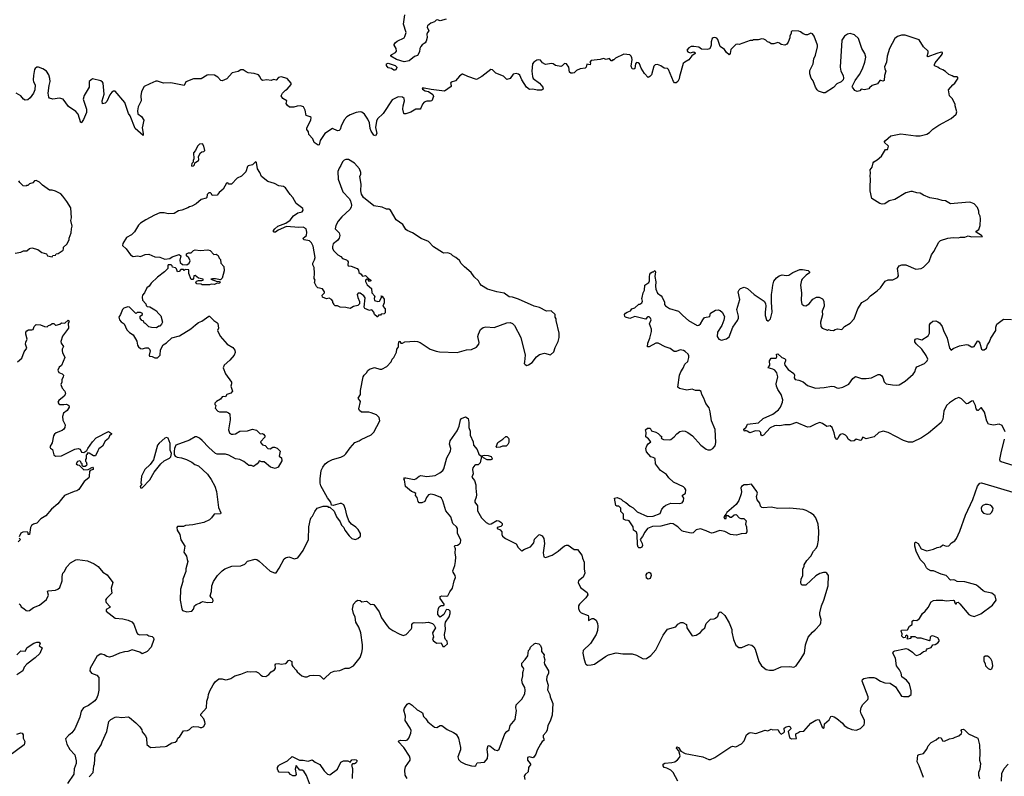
# Model space of a CAD drawing. Extents: x 2239781 to 2394849, y 665654 to 770575.
# Tile 42 of 147: x 2276310 to 2288004, y 724102 to 733088. Entities that reach past the tile are written whole.
import ezdxf

# ---------------------------------------------------------------- set-up
doc = ezdxf.new("R2010")
doc.units = 0

msp = doc.modelspace()

# ---------------------------------------------------------------- linework, layer by layer
at = {"layer": '0CON10XD'}
for points in [[(2281374, 733094), (2281305, 733074), (2281293, 733077), (2281275, 733086), (2281255, 733082), (2281236, 733064), (2281195, 733047), (2281152, 733015), (2281148, 732998), (2281170, 732955), (2281153, 732935), (2281146, 732915), (2281148, 732875), (2281138, 732835), (2281127, 732813), (2281091, 732789), (2281075, 732771), (2281064, 732745), (2281059, 732705), (2281036, 732664), (2281000, 732650), (2280935, 732599), (2280875, 732587), (2280784, 732615), (2280718, 732655), (2280718, 732665), (2280728, 732675), (2280775, 732700), (2280787, 732715), (2280780, 732745), (2280759, 732785), (2280758, 732795), (2280769, 732815), (2280795, 732835), (2280875, 732874), (2280885, 732888), (2280899, 732935), (2280869, 733035), (2280884, 733146)], [(2285799, 732239), (2285781, 732255), (2285762, 732285), (2285733, 732363), (2285711, 732395), (2285696, 732444), (2285696, 732485), (2285734, 732565), (2285741, 732625), (2285762, 732668), (2285785, 732765), (2285784, 732785), (2285744, 732894), (2285725, 732920), (2285705, 732928), (2285665, 732910), (2285645, 732909), (2285615, 732919), (2285585, 732944), (2285565, 732951), (2285485, 732956), (2285473, 732945), (2285472, 732925), (2285458, 732895), (2285456, 732874), (2285438, 732822), (2285423, 732797), (2285396, 732784), (2285355, 732792), (2285335, 732810), (2285315, 732818), (2285265, 732800), (2285235, 732800), (2285217, 732817), (2285190, 732825), (2285170, 732845), (2285147, 732857), (2285125, 732860), (2285082, 732848), (2285025, 732850), (2285015, 732842), (2284985, 732842), (2284855, 732792), (2284835, 732798), (2284815, 732792), (2284758, 732735), (2284749, 732685), (2284735, 732670), (2284705, 732698), (2284680, 732735), (2284630, 732770), (2284603, 732853), (2284589, 732869), (2284565, 732878), (2284546, 732874), (2284536, 732864), (2284524, 732826), (2284522, 732785), (2284505, 732743), (2284475, 732734), (2284407, 732737), (2284375, 732761), (2284315, 732770), (2284285, 732769), (2284258, 732755), (2284232, 732725), (2284247, 732707), (2284275, 732694), (2284316, 732706), (2284332, 732695), (2284333, 732685), (2284292, 732658), (2284257, 732613), (2284209, 732585), (2284192, 732568), (2284146, 732414), (2284142, 732385), (2284126, 732354), (2284105, 732337), (2284089, 732339), (2284075, 732355), (2284015, 732498), (2284005, 732510), (2283965, 732513), (2283925, 732542), (2283885, 732557), (2283856, 732554), (2283840, 732535), (2283812, 732435), (2283796, 732414), (2283775, 732402), (2283729, 732449), (2283693, 732513), (2283672, 732565), (2283655, 732577), (2283635, 732580), (2283622, 732565), (2283615, 732510), (2283605, 732500), (2283584, 732504), (2283573, 732535), (2283583, 732615), (2283582, 732635), (2283574, 732654), (2283555, 732672), (2283485, 732680), (2283385, 732630), (2283365, 732610), (2283355, 732610), (2283345, 732600), (2283335, 732600), (2283317, 732627), (2283275, 732617), (2283245, 732629), (2283205, 732616), (2283098, 732602), (2283080, 732585), (2283090, 732575), (2283085, 732552), (2283045, 732560), (2283037, 732525), (2283026, 732514), (2282965, 732506), (2282925, 732483), (2282895, 732457), (2282875, 732452), (2282854, 732454), (2282840, 732465), (2282831, 732525), (2282805, 732566), (2282782, 732568), (2282751, 732539), (2282736, 732534), (2282675, 732544), (2282645, 732564), (2282625, 732568), (2282555, 732556), (2282519, 732575), (2282495, 732608), (2282475, 732612), (2282454, 732606), (2282415, 732582), (2282400, 732565), (2282393, 732475), (2282399, 732415), (2282408, 732388), (2282485, 732335), (2282524, 732285), (2282527, 732265), (2282508, 732252), (2282455, 732251), (2282405, 732262), (2282365, 732261), (2282330, 732285), (2282275, 732374), (2282250, 732430), (2282235, 732442), (2282205, 732449), (2282169, 732441), (2282135, 732390), (2282097, 732377), (2282057, 732417), (2281965, 732454), (2281925, 732492), (2281905, 732498), (2281798, 732415), (2281735, 732379), (2281633, 732413), (2281575, 732442), (2281565, 732442), (2281535, 732418), (2281488, 732362), (2281433, 732345), (2281427, 732335), (2281436, 732305), (2281433, 732295), (2281355, 732241), (2281199, 732259), (2281115, 732276), (2281090, 732275), (2281094, 732265), (2281125, 732244), (2281165, 732234), (2281215, 732201), (2281224, 732175), (2281205, 732126), (2281191, 732119), (2281145, 732120), (2281113, 732107), (2281095, 732085), (2281074, 732036), (2281065, 732026), (2281015, 732024), (2280955, 731991), (2280895, 731970), (2280875, 731970), (2280871, 731975), (2280860, 732025), (2280864, 732065), (2280882, 732125), (2280875, 732152), (2280855, 732168), (2280805, 732174), (2280735, 732136), (2280626, 731975), (2280561, 731909), (2280546, 731884), (2280536, 731806), (2280553, 731737), (2280535, 731710), (2280515, 731718), (2280483, 731765), (2280471, 731795), (2280463, 731865), (2280445, 731906), (2280405, 731967), (2280375, 731989), (2280355, 731993), (2280305, 731986), (2280235, 731960), (2280194, 731935), (2280163, 731897), (2280127, 731825), (2280116, 731784), (2280105, 731773), (2280085, 731769), (2280025, 731794), (2279933, 731737), (2279880, 731655), (2279865, 731600), (2279855, 731597), (2279808, 731628), (2279790, 731675), (2279743, 731723), (2279741, 731755), (2279719, 731785), (2279722, 731805), (2279767, 731895), (2279770, 731925), (2279760, 731935), (2279711, 731951), (2279700, 732015), (2279680, 732055), (2279644, 732064), (2279605, 732063), (2279565, 732051), (2279515, 732050), (2279490, 732070), (2279476, 732094), (2279482, 732125), (2279434, 732154), (2279417, 732185), (2279433, 732215), (2279465, 732250), (2279488, 732265), (2279533, 732317), (2279533, 732335), (2279488, 732388), (2279415, 732410), (2279385, 732400), (2279355, 732372), (2279325, 732378), (2279295, 732368), (2279245, 732373), (2279195, 732368), (2279177, 732377), (2279162, 732415), (2279145, 732432), (2279095, 732450), (2279025, 732456), (2278998, 732468), (2278964, 732494), (2278935, 732491), (2278905, 732473), (2278835, 732458), (2278772, 732385), (2278715, 732362), (2278700, 732365), (2278663, 732405), (2278625, 732429), (2278555, 732434), (2278535, 732430), (2278466, 732386), (2278375, 732387), (2278285, 732349), (2278262, 732308), (2278105, 732338), (2278016, 732336), (2277945, 732360), (2277925, 732357), (2277855, 732325), (2277787, 732293), (2277756, 732235), (2277748, 732185), (2277752, 732125), (2277719, 732055), (2277708, 732005), (2277712, 731972), (2277755, 731938), (2277784, 731895), (2277764, 731804), (2277778, 731735), (2277775, 731713), (2277680, 731795), (2277622, 731945), (2277603, 731975), (2277558, 732105), (2277445, 732240), (2277425, 732241), (2277405, 732229), (2277379, 732195), (2277345, 732118), (2277325, 732098), (2277295, 732090), (2277290, 732125), (2277312, 732205), (2277300, 732335), (2277295, 732348), (2277275, 732363), (2277175, 732387), (2277136, 732354), (2277134, 732285), (2277075, 732188), (2277064, 732146), (2277104, 732025), (2277104, 731985), (2277067, 731903), (2277045, 731867), (2277035, 731862), (2277005, 731966), (2276976, 731996), (2276889, 732059), (2276825, 732144), (2276782, 732158), (2276705, 732144), (2276663, 732155), (2276655, 732170), (2276648, 732215), (2276658, 732305), (2276670, 732355), (2276668, 732388), (2276656, 732435), (2276627, 732475), (2276585, 732504), (2276535, 732523), (2276515, 732523), (2276495, 732510), (2276484, 732495), (2276473, 732427), (2276470, 732375), (2276475, 732350), (2276492, 732315), (2276490, 732255), (2276475, 732217), (2276435, 732160), (2276405, 732138), (2276375, 732131), (2276355, 732143), (2276323, 732183), (2276267, 732217)], [(2285003, 727573), (2284955, 727564), (2284915, 727564), (2284883, 727545), (2284876, 727525), (2284882, 727485), (2284879, 727455), (2284852, 727378), (2284818, 727332), (2284710, 727235), (2284702, 727218), (2284673, 727183), (2284680, 727165), (2284695, 727162), (2284700, 727165), (2284700, 727195), (2284705, 727200), (2284725, 727198), (2284748, 727178), (2284765, 727178), (2284795, 727207), (2284815, 727210), (2284825, 727208), (2284855, 727172), (2284875, 727162), (2284910, 727165), (2284938, 727135), (2284932, 727095), (2284942, 727065), (2284947, 727005), (2284936, 726984), (2284879, 726981), (2284825, 726967), (2284785, 726968), (2284754, 726974), (2284685, 727011), (2284625, 727021), (2284545, 726992), (2284525, 726991), (2284505, 726996), (2284465, 727019), (2284395, 727040), (2284345, 727030), (2284307, 726993), (2284285, 726989), (2284195, 727008), (2284175, 727018), (2284126, 727066), (2284097, 727085), (2284071, 727101), (2284045, 727106), (2283925, 727074), (2283825, 727069), (2283765, 727047), (2283735, 727003), (2283709, 726951), (2283679, 726915), (2283704, 726865), (2283706, 726845), (2283699, 726825), (2283685, 726814), (2283665, 726817), (2283654, 726825), (2283647, 726853), (2283644, 726975), (2283635, 727000), (2283602, 727025), (2283598, 727065), (2283548, 727135), (2283535, 727142), (2283504, 727144), (2283482, 727155), (2283480, 727215), (2283448, 727248), (2283450, 727285), (2283425, 727312), (2283401, 727311), (2283389, 727319), (2283373, 727407), (2283405, 727412), (2283454, 727394), (2283475, 727372), (2283510, 727355), (2283562, 727312), (2283595, 727292), (2283645, 727242), (2283767, 727187), (2283835, 727190), (2283915, 727224), (2283936, 727274), (2283964, 727306), (2283985, 727322), (2284044, 727346), (2284145, 727342), (2284179, 727351), (2284193, 727375), (2284198, 727405), (2284180, 727435), (2284216, 727464), (2284220, 727505), (2284210, 727525), (2284195, 727538), (2284075, 727596), (2284020, 727645), (2283994, 727685), (2283920, 727735), (2283863, 727815), (2283856, 727876), (2283835, 727890), (2283805, 727898), (2283754, 727954), (2283748, 727995), (2283757, 728025), (2283775, 728052), (2283808, 728075), (2283780, 728110), (2283747, 728135), (2283750, 728185), (2283742, 728215), (2283765, 728237), (2283798, 728238), (2283814, 728204), (2283865, 728190), (2283892, 728175), (2283915, 728148), (2283940, 728135), (2283930, 728125), (2283932, 728115), (2283955, 728104), (2284025, 728100), (2284045, 728104), (2284085, 728134), (2284115, 728169), (2284152, 728198), (2284185, 728206), (2284215, 728200), (2284245, 728186), (2284299, 728145), (2284398, 728035), (2284465, 727988), (2284485, 727980), (2284515, 727979), (2284541, 727995), (2284569, 728025), (2284580, 728065), (2284569, 728219), (2284527, 728325), (2284512, 728432), (2284498, 728478), (2284460, 728530), (2284435, 728594), (2284410, 728635), (2284405, 728672), (2284384, 728684), (2284335, 728686), (2284295, 728701), (2284235, 728687), (2284148, 728708), (2284128, 728725), (2284148, 728865), (2284162, 728905), (2284189, 728951), (2284209, 728995), (2284245, 729030), (2284257, 729075), (2284257, 729095), (2284249, 729115), (2284215, 729147), (2284195, 729158), (2284155, 729166), (2284105, 729146), (2284085, 729146), (2284035, 729182), (2283975, 729201), (2283895, 729248), (2283865, 729246), (2283785, 729202), (2283765, 729202), (2283770, 729245), (2283795, 729305), (2283814, 729385), (2283812, 729412), (2283791, 729475), (2283811, 729525), (2283803, 729545), (2283785, 729558), (2283772, 729558), (2283762, 729555), (2283747, 729533), (2283726, 729534), (2283615, 729564), (2283555, 729541), (2283505, 729554), (2283496, 729565), (2283492, 729585), (2283507, 729603), (2283525, 729616), (2283565, 729629), (2283582, 729655), (2283615, 729667), (2283665, 729710), (2283675, 729710), (2283698, 729725), (2283706, 729745), (2283699, 729775), (2283702, 729788), (2283714, 729845), (2283730, 729875), (2283734, 729935), (2283784, 729966), (2283792, 729985), (2283789, 730035), (2283796, 730064), (2283805, 730080), (2283825, 730092), (2283837, 730093), (2283855, 730110), (2283860, 730095), (2283852, 730038), (2283867, 729975), (2283861, 729925), (2283867, 729887), (2283885, 729839), (2283929, 729809), (2283942, 729792), (2283968, 729735), (2283970, 729705), (2283981, 729691), (2284028, 729658), (2284136, 729626), (2284185, 729574), (2284255, 729516), (2284355, 729457), (2284375, 729460), (2284396, 729474), (2284422, 729525), (2284445, 729552), (2284506, 729564), (2284516, 729604), (2284575, 729640), (2284605, 729643), (2284628, 729635), (2284654, 729614), (2284682, 729565), (2284675, 729520), (2284651, 729455), (2284599, 729375), (2284593, 729325), (2284615, 729292), (2284645, 729283), (2284704, 729296), (2284735, 729323), (2284781, 729435), (2284835, 729514), (2284848, 729545), (2284847, 729567), (2284829, 729645), (2284862, 729765), (2284843, 729855), (2284855, 729880), (2284870, 729895), (2284915, 729911), (2284955, 729896), (2285033, 729823), (2285151, 729745), (2285166, 729716), (2285172, 729685), (2285162, 729615), (2285164, 729575), (2285180, 729525), (2285195, 729510), (2285205, 729510), (2285227, 729535), (2285246, 729614), (2285238, 729735), (2285240, 729825), (2285248, 729872), (2285254, 729936), (2285268, 729982), (2285298, 730022), (2285332, 730045), (2285365, 730058), (2285415, 730051), (2285446, 730054), (2285493, 730087), (2285575, 730121), (2285608, 730122), (2285675, 730110), (2285689, 730095), (2285690, 730080), (2285650, 730055), (2285605, 730008), (2285596, 729994), (2285583, 729935), (2285594, 729845), (2285592, 729752), (2285601, 729711), (2285622, 729692), (2285645, 729690), (2285685, 729715), (2285732, 729768), (2285775, 729794), (2285804, 729794), (2285845, 729773), (2285859, 729745), (2285866, 729686), (2285840, 729625), (2285846, 729584), (2285822, 729495), (2285824, 729444), (2285840, 729425), (2285905, 729402), (2285915, 729408), (2285935, 729400), (2285975, 729398), (2285995, 729408), (2286025, 729417), (2286075, 729408), (2286108, 729445), (2286175, 729483), (2286220, 729535), (2286264, 729655), (2286312, 729728), (2286374, 729765), (2286415, 729808), (2286495, 729866), (2286534, 729905), (2286588, 729982), (2286625, 729998), (2286682, 729998), (2286735, 730027), (2286746, 730045), (2286737, 730135), (2286755, 730164), (2286786, 730176), (2286835, 730177), (2286955, 730126), (2287015, 730132), (2287045, 730150), (2287112, 730215), (2287141, 730295), (2287169, 730335), (2287226, 730445), (2287246, 730464), (2287334, 730494), (2287395, 730501), (2287455, 730497), (2287485, 730506), (2287535, 730506), (2287575, 730521), (2287615, 730511), (2287746, 730514), (2287735, 730527), (2287672, 730565), (2287670, 730575), (2287702, 730595), (2287718, 730645), (2287722, 730725), (2287718, 730755), (2287700, 730785), (2287700, 730815), (2287687, 730857), (2287645, 730900), (2287607, 730917), (2287585, 730920), (2287365, 730902), (2287305, 730938), (2287265, 730940), (2287215, 730958), (2287121, 730971), (2287045, 731003), (2287005, 731028), (2286965, 731030), (2286915, 731046), (2286895, 731046), (2286835, 731030), (2286705, 730952), (2286635, 730938), (2286585, 730902), (2286555, 730897), (2286525, 730906), (2286430, 730965), (2286410, 731055), (2286411, 731105), (2286415, 731195), (2286410, 731235), (2286417, 731265), (2286410, 731305), (2286433, 731337), (2286445, 731387), (2286455, 731402), (2286495, 731423), (2286545, 731468), (2286592, 731548), (2286615, 731548), (2286622, 731555), (2286628, 731585), (2286578, 731635), (2286592, 731655), (2286655, 731707), (2286775, 731733), (2286955, 731709), (2287005, 731710), (2287085, 731730), (2287115, 731750), (2287155, 731790), (2287225, 731837), (2287374, 731916), (2287432, 731965), (2287442, 731995), (2287422, 732065), (2287422, 732085), (2287385, 732152), (2287353, 732185), (2287343, 732255), (2287392, 732315), (2287418, 732335), (2287458, 732395), (2287445, 732410), (2287405, 732410), (2287385, 732423), (2287346, 732436), (2287305, 732472), (2287274, 732494), (2287235, 732508), (2287216, 732526), (2287175, 732540), (2287174, 732555), (2287182, 732575), (2287260, 732665), (2287270, 732685), (2287269, 732699), (2287255, 732701), (2287202, 732688), (2287095, 732647), (2287087, 732655), (2287099, 732695), (2287098, 732715), (2287046, 732766), (2286995, 732850), (2286826, 732906), (2286785, 732906), (2286735, 732888), (2286706, 732865), (2286639, 732745), (2286612, 732655), (2286606, 732585), (2286582, 732528), (2286584, 732505), (2286596, 732475), (2286581, 732425), (2286579, 732365), (2286565, 732357), (2286538, 732368), (2286525, 732367), (2286498, 732325), (2286434, 732306), (2286405, 732280), (2286394, 732266), (2286345, 732254), (2286305, 732262), (2286288, 732245), (2286255, 732236), (2286227, 732247), (2286200, 732285), (2286198, 732295), (2286232, 732365), (2286284, 732436), (2286319, 732505), (2286349, 732585), (2286358, 732645), (2286349, 732685), (2286314, 732745), (2286274, 732864), (2286225, 732910), (2286175, 732923), (2286142, 732915), (2286105, 732893), (2286076, 732845), (2286053, 732525), (2286062, 732475), (2286092, 732425), (2286096, 732395), (2286089, 732375), (2286065, 732350), (2286014, 732326), (2285977, 732283), (2285875, 732221), (2285855, 732219), (2285799, 732239)], [(2280775, 732488), (2280755, 732488), (2280725, 732509), (2280686, 732516), (2280667, 732545), (2280667, 732565), (2280685, 732571), (2280771, 732545), (2280789, 732525), (2280790, 732515), (2280775, 732488)], [(2278355, 731350), (2278375, 731352), (2278388, 731365), (2278392, 731388), (2278432, 731415), (2278437, 731425), (2278432, 731465), (2278458, 731505), (2278475, 731520), (2278497, 731523), (2278507, 731533), (2278497, 731587), (2278482, 731612), (2278445, 731608), (2278422, 731585), (2278398, 731535), (2278373, 731507), (2278380, 731435), (2278370, 731415), (2278370, 731395), (2278355, 731380), (2278350, 731355), (2278355, 731350)], [(2278355, 726062), (2278374, 726086), (2278388, 726125), (2278405, 726142), (2278445, 726158), (2278465, 726172), (2278485, 726176), (2278535, 726166), (2278599, 726171), (2278606, 726185), (2278603, 726205), (2278583, 726225), (2278573, 726245), (2278590, 726295), (2278593, 726365), (2278610, 726415), (2278658, 726485), (2278715, 726542), (2278746, 726564), (2278831, 726599), (2278935, 726602), (2278985, 726622), (2279015, 726657), (2279105, 726680), (2279125, 726677), (2279155, 726658), (2279285, 726538), (2279335, 726520), (2279355, 726520), (2279392, 726575), (2279452, 726685), (2279465, 726698), (2279505, 726710), (2279575, 726683), (2279615, 726698), (2279678, 726785), (2279742, 726915), (2279744, 727066), (2279762, 727155), (2279770, 727175), (2279787, 727193), (2279814, 727245), (2279845, 727288), (2279915, 727310), (2279965, 727310), (2279975, 727300), (2279995, 727300), (2280045, 727250), (2280073, 727185), (2280116, 727126), (2280131, 727085), (2280159, 727055), (2280173, 727025), (2280225, 726957), (2280256, 726926), (2280295, 726913), (2280325, 726927), (2280357, 726955), (2280358, 726985), (2280330, 727035), (2280302, 727062), (2280252, 727095), (2280220, 727135), (2280196, 727205), (2280181, 727275), (2280158, 727325), (2280132, 727342), (2280115, 727342), (2280035, 727320), (2280012, 727322), (2280007, 727357), (2279965, 727410), (2279885, 727550), (2279878, 727585), (2279877, 727635), (2279891, 727735), (2279910, 727775), (2279938, 727812), (2279968, 727835), (2280026, 727864), (2280125, 727894), (2280165, 727914), (2280185, 727933), (2280234, 728005), (2280292, 728068), (2280340, 728085), (2280367, 728103), (2280485, 728158), (2280515, 728190), (2280588, 728325), (2280580, 728365), (2280546, 728396), (2280485, 728420), (2280455, 728427), (2280368, 728428), (2280347, 728447), (2280338, 728465), (2280358, 728555), (2280330, 728595), (2280357, 728635), (2280356, 728684), (2280390, 728845), (2280402, 728868), (2280430, 728895), (2280445, 728922), (2280465, 728939), (2280525, 728957), (2280587, 728937), (2280613, 728937), (2280669, 728971), (2280722, 729025), (2280734, 729055), (2280755, 729078), (2280785, 729140), (2280791, 729175), (2280806, 729194), (2280811, 729205), (2280809, 729235), (2280815, 729272), (2280825, 729268), (2280835, 729248), (2280855, 729248), (2280885, 729262), (2281005, 729270), (2281035, 729266), (2281065, 729253), (2281186, 729176), (2281255, 729150), (2281295, 729142), (2281505, 729134), (2281615, 729167), (2281675, 729173), (2281735, 729198), (2281762, 729235), (2281767, 729255), (2281753, 729325), (2281759, 729355), (2281782, 729408), (2281816, 729434), (2281845, 729441), (2281946, 729434), (2282095, 729487), (2282135, 729492), (2282165, 729478), (2282186, 729456), (2282262, 729312), (2282314, 729104), (2282304, 729026), (2282302, 729005), (2282312, 728992), (2282335, 728983), (2282355, 728987), (2282395, 729017), (2282448, 729085), (2282485, 729110), (2282545, 729127), (2282615, 729108), (2282653, 729145), (2282670, 729195), (2282707, 729265), (2282718, 729315), (2282717, 729365), (2282680, 729515), (2282680, 729535), (2282670, 729555), (2282670, 729585), (2282622, 729632), (2282565, 729628), (2282485, 729668), (2282420, 729685), (2282235, 729767), (2282165, 729792), (2282125, 729798), (2282065, 729842), (2281975, 729857), (2281865, 729887), (2281795, 729932), (2281774, 729954), (2281760, 729985), (2281707, 730035), (2281672, 730085), (2281594, 730154), (2281555, 730192), (2281535, 730228), (2281490, 730265), (2281454, 730284), (2281434, 730304), (2281395, 730319), (2281346, 730316), (2281332, 730322), (2281225, 730392), (2281165, 730452), (2281079, 730489), (2280975, 730558), (2280910, 730585), (2280897, 730597), (2280862, 730655), (2280782, 730712), (2280715, 730827), (2280696, 730836), (2280665, 730837), (2280615, 730860), (2280515, 730878), (2280395, 730978), (2280370, 731015), (2280360, 731055), (2280366, 731135), (2280350, 731225), (2280362, 731255), (2280362, 731275), (2280345, 731317), (2280287, 731385), (2280216, 731426), (2280185, 731429), (2280165, 731419), (2280145, 731399), (2280125, 731355), (2280103, 731325), (2280090, 731285), (2280093, 731195), (2280148, 731045), (2280224, 730964), (2280240, 730935), (2280250, 730885), (2280245, 730860), (2280230, 730835), (2280135, 730746), (2280094, 730695), (2280064, 730645), (2280056, 730605), (2280104, 730555), (2280114, 730525), (2280104, 730495), (2280085, 730466), (2280034, 730426), (2280024, 730395), (2280024, 730375), (2280037, 730345), (2280088, 730295), (2280124, 730274), (2280145, 730252), (2280190, 730235), (2280203, 730223), (2280212, 730212), (2280207, 730175), (2280213, 730163), (2280245, 730159), (2280317, 730135), (2280334, 730115), (2280338, 730085), (2280366, 730066), (2280378, 730048), (2280385, 730043), (2280419, 730049), (2280453, 730013), (2280480, 729995), (2280480, 729985), (2280465, 729980), (2280450, 730000), (2280435, 730007), (2280417, 729995), (2280418, 729978), (2280435, 729938), (2280490, 729895), (2280491, 729845), (2280528, 729805), (2280520, 729775), (2280524, 729754), (2280565, 729740), (2280584, 729746), (2280610, 729795), (2280603, 729803), (2280605, 729810), (2280620, 729805), (2280620, 729795), (2280638, 729768), (2280638, 729725), (2280622, 729685), (2280650, 729655), (2280652, 729608), (2280637, 729593), (2280605, 729590), (2280595, 729580), (2280572, 729578), (2280565, 729560), (2280555, 729558), (2280525, 729587), (2280516, 729616), (2280495, 729638), (2280485, 729642), (2280463, 729633), (2280410, 729660), (2280402, 729675), (2280414, 729785), (2280398, 729808), (2280355, 729842), (2280330, 729840), (2280319, 729825), (2280327, 729787), (2280347, 729743), (2280347, 729713), (2280327, 729693), (2280275, 729682), (2280235, 729660), (2280185, 729670), (2280117, 729673), (2280085, 729688), (2280055, 729690), (2280040, 729705), (2280040, 729715), (2280028, 729728), (2280028, 729745), (2280012, 729765), (2279985, 729780), (2279955, 729773), (2279905, 729793), (2279902, 729815), (2279930, 729845), (2279930, 729855), (2279905, 729890), (2279850, 729905), (2279835, 729920), (2279810, 729965), (2279820, 729995), (2279808, 730015), (2279813, 730077), (2279806, 730146), (2279793, 730175), (2279793, 730195), (2279813, 730235), (2279819, 730265), (2279795, 730400), (2279775, 730438), (2279751, 730461), (2279690, 730475), (2279678, 730485), (2279681, 730499), (2279716, 730525), (2279721, 730565), (2279712, 730605), (2279675, 730624), (2279625, 730621), (2279478, 730632), (2279381, 730589), (2279348, 730565), (2279334, 730564), (2279325, 730570), (2279326, 730585), (2279339, 730605), (2279375, 730636), (2279469, 730671), (2279522, 730708), (2279561, 730759), (2279615, 730796), (2279664, 730806), (2279678, 730825), (2279672, 730845), (2279592, 730905), (2279556, 730975), (2279521, 731011), (2279465, 731091), (2279445, 731106), (2279387, 731115), (2279338, 731142), (2279258, 731165), (2279183, 731225), (2279161, 731275), (2279133, 731315), (2279122, 731392), (2279115, 731400), (2279105, 731398), (2279074, 731366), (2279025, 731352), (2279016, 731344), (2278995, 731283), (2278945, 731231), (2278892, 731205), (2278825, 731133), (2278795, 731133), (2278782, 731152), (2278765, 731147), (2278726, 731074), (2278678, 731035), (2278655, 731003), (2278595, 731000), (2278588, 731018), (2278575, 731030), (2278555, 731030), (2278538, 731012), (2278532, 730975), (2278525, 730968), (2278465, 730953), (2278407, 730903), (2278355, 730873), (2278325, 730866), (2278305, 730852), (2278236, 730824), (2278195, 730819), (2278143, 730787), (2278075, 730784), (2278025, 730794), (2277975, 730794), (2277912, 730768), (2277809, 730711), (2277745, 730670), (2277722, 730648), (2277675, 730570), (2277636, 730534), (2277580, 730500), (2277535, 730430), (2277532, 730405), (2277575, 730368), (2277624, 730294), (2277657, 730277), (2277715, 730282), (2277745, 730277), (2277801, 730299), (2277843, 730303), (2277915, 730273), (2277976, 730266), (2278035, 730243), (2278095, 730252), (2278120, 730270), (2278205, 730298), (2278223, 730283), (2278212, 730232), (2278216, 730206), (2278245, 730182), (2278294, 730176), (2278323, 730195), (2278334, 730225), (2278319, 730259), (2278292, 730285), (2278293, 730307), (2278315, 730318), (2278345, 730320), (2278374, 730346), (2278395, 730353), (2278455, 730347), (2278546, 730356), (2278572, 730345), (2278615, 730300), (2278642, 730302), (2278666, 730286), (2278680, 730255), (2278695, 730240), (2278700, 730195), (2278736, 730155), (2278738, 730105), (2278715, 730020)], [(2276255, 730316), (2276325, 730329), (2276355, 730341), (2276396, 730344), (2276425, 730370), (2276455, 730378), (2276525, 730360), (2276572, 730322), (2276628, 730308), (2276642, 730282), (2276695, 730270), (2276702, 730288), (2276735, 730290), (2276742, 730308), (2276765, 730310), (2276825, 730352), (2276832, 730365), (2276830, 730385), (2276869, 730421), (2276898, 730475), (2276898, 730492), (2276923, 730555), (2276924, 730604), (2276932, 730635), (2276917, 730705), (2276927, 730735), (2276917, 730855), (2276868, 730928), (2276824, 730994), (2276799, 731019), (2276735, 731052), (2276695, 731062), (2276663, 731063), (2276581, 731121), (2276545, 731160), (2276505, 731178), (2276484, 731176), (2276465, 731152), (2276425, 731140), (2276405, 731120), (2276392, 731118), (2276385, 731110), (2276350, 731115), (2276310, 731155), (2276300, 731175)], [(2278715, 730020), (2278695, 729997), (2278635, 730012), (2278598, 730012), (2278580, 730005), (2278655, 729980), (2278685, 729982), (2278690, 729965), (2278676, 729954), (2278655, 729958), (2278623, 729943), (2278586, 729946), (2278565, 729940), (2278495, 729938), (2278478, 729938), (2278465, 729947), (2278415, 729950), (2278400, 729965), (2278408, 729982), (2278435, 729992), (2278475, 729990), (2278490, 729995), (2278490, 730005), (2278435, 730020), (2278395, 730050), (2278380, 730045), (2278376, 730015), (2278368, 730002), (2278345, 730004), (2278320, 730075), (2278317, 730117), (2278275, 730120), (2278265, 730110), (2278255, 730120), (2278225, 730120), (2278205, 730098), (2278185, 730093), (2278171, 730131), (2278161, 730141), (2278125, 730150), (2278120, 730165), (2278107, 730177), (2278074, 730176), (2278068, 730165), (2278070, 730135), (2278030, 730095), (2277945, 730032), (2277870, 729960), (2277846, 729924), (2277818, 729905), (2277792, 729845), (2277768, 729815), (2277763, 729793), (2277768, 729758), (2277810, 729715), (2277812, 729692), (2277825, 729680), (2277855, 729678), (2277915, 729642), (2277938, 729625), (2277945, 729610), (2277985, 729570), (2278008, 729495), (2277995, 729470), (2277975, 729450), (2277963, 729447), (2277935, 729430), (2277875, 729432), (2277845, 729442), (2277805, 729480), (2277794, 729484), (2277775, 729510), (2277760, 729515), (2277740, 729545), (2277742, 729568), (2277770, 729585), (2277768, 729598), (2277745, 729612), (2277705, 729610), (2277695, 729600), (2277685, 729602), (2277613, 729673), (2277595, 729677), (2277545, 729662), (2277532, 729648), (2277508, 729585), (2277488, 729555), (2277494, 729524), (2277515, 729500), (2277550, 729475), (2277583, 729403), (2277613, 729373), (2277656, 729346), (2277700, 729270), (2277711, 729221), (2277722, 729202), (2277744, 729184), (2277765, 729178), (2277808, 729192), (2277835, 729190), (2277852, 729175), (2277860, 729155), (2277847, 729105), (2277852, 729092), (2277885, 729088), (2277914, 729074), (2277945, 729072), (2277977, 729105), (2277983, 729167), (2278012, 729228), (2278055, 729250), (2278115, 729311), (2278206, 729334), (2278342, 729415), (2278397, 729465), (2278435, 729493), (2278475, 729507), (2278555, 729566), (2278565, 729567), (2278614, 729514), (2278652, 729492), (2278665, 729478), (2278670, 729425), (2278660, 729395), (2278691, 729331), (2278776, 729236), (2278843, 729193), (2278866, 729165), (2278869, 729135), (2278856, 729105), (2278807, 729043), (2278740, 728985), (2278726, 728955), (2278755, 728882), (2278824, 728785), (2278826, 728765), (2278816, 728735), (2278838, 728675), (2278818, 728652), (2278770, 728635), (2278755, 728610), (2278725, 728612), (2278715, 728607), (2278695, 728582), (2278648, 728555), (2278628, 728535), (2278628, 728518), (2278638, 728505), (2278633, 728473), (2278665, 728438), (2278685, 728430), (2278765, 728431), (2278790, 728420), (2278807, 728405), (2278809, 728335), (2278788, 728215), (2278802, 728182), (2278825, 728166), (2278845, 728164), (2278875, 728171), (2278925, 728200), (2279016, 728204), (2279075, 728223), (2279121, 728211), (2279165, 728170), (2279195, 728172), (2279205, 728167), (2279222, 728145), (2279222, 728128), (2279170, 728075), (2279172, 728062), (2279195, 728040), (2279225, 728030), (2279256, 727996), (2279285, 727990), (2279315, 728010), (2279337, 728013), (2279368, 727998), (2279402, 727965), (2279390, 727905), (2279418, 727885), (2279422, 727848), (2279378, 727775), (2279345, 727758), (2279288, 727775), (2279215, 727837), (2279185, 727838), (2279153, 727847), (2279150, 727835), (2279130, 727815), (2279085, 727782), (2279063, 727793), (2279030, 727795), (2278971, 727841), (2278925, 727863), (2278875, 727873), (2278795, 727917), (2278755, 727927), (2278655, 727927), (2278635, 727937), (2278558, 728008), (2278479, 728089), (2278445, 728118), (2278415, 728132), (2278395, 728132), (2278327, 728093), (2278166, 728035), (2278148, 727995), (2278143, 727963), (2278144, 727925), (2278155, 727906), (2278181, 727891), (2278233, 727883), (2278290, 727865), (2278355, 727832), (2278390, 727805), (2278435, 727788), (2278539, 727689), (2278586, 727626), (2278626, 727546), (2278646, 727486), (2278670, 727295), (2278697, 727233), (2278695, 727220), (2278620, 727215), (2278589, 727171), (2278563, 727147), (2278495, 727118), (2278365, 727088), (2278278, 727082), (2278255, 727070), (2278183, 727067), (2278178, 727055), (2278180, 727025), (2278212, 726975), (2278225, 726910), (2278270, 726835), (2278261, 726765), (2278290, 726715), (2278298, 726675), (2278308, 726655), (2278284, 726565), (2278283, 726535), (2278249, 726445), (2278246, 726414), (2278219, 726325), (2278214, 726195), (2278235, 726092), (2278245, 726072), (2278295, 726057), (2278355, 726062)], [(2276282, 729025), (2276335, 729067), (2276362, 729145), (2276396, 729185), (2276380, 729235), (2276381, 729259), (2276397, 729295), (2276383, 729355), (2276383, 729375), (2276395, 729392), (2276415, 729403), (2276455, 729403), (2276470, 729410), (2276480, 729445), (2276505, 729467), (2276556, 729466), (2276603, 729443), (2276635, 729442), (2276653, 729457), (2276677, 729463), (2276695, 729480), (2276715, 729478), (2276735, 729460), (2276745, 729460), (2276785, 729472), (2276805, 729488), (2276847, 729483), (2276885, 729520), (2276898, 729505), (2276887, 729483), (2276888, 729425), (2276819, 729331), (2276800, 729265), (2276804, 729245), (2276830, 729205), (2276813, 729175), (2276813, 729155), (2276818, 729135), (2276848, 729075), (2276807, 728983), (2276777, 728963), (2276764, 728925), (2276775, 728898), (2276815, 728883), (2276830, 728865), (2276828, 728842), (2276810, 728815), (2276810, 728785), (2276800, 728755), (2276815, 728712), (2276846, 728676), (2276853, 728645), (2276838, 728615), (2276775, 728567), (2276763, 728545), (2276774, 728524), (2276785, 728517), (2276835, 728517), (2276865, 728520), (2276882, 728515), (2276893, 728505), (2276896, 728485), (2276874, 728446), (2276830, 728415), (2276817, 728377), (2276823, 728333), (2276850, 728275), (2276847, 728245), (2276835, 728226), (2276815, 728210), (2276745, 728180), (2276724, 728165), (2276711, 728145), (2276696, 728064), (2276668, 728015), (2276675, 728000), (2276700, 727985), (2276715, 727920), (2276737, 727903), (2276805, 727910), (2276964, 727986), (2277006, 727996), (2277029, 727989), (2277045, 727952), (2277072, 727948), (2277108, 727972), (2277118, 727995), (2277176, 728075), (2277220, 728120), (2277365, 728198), (2277400, 728175), (2277400, 728165), (2277378, 728145), (2277363, 728115), (2277327, 728083), (2277295, 728023), (2277249, 727991), (2277238, 727968), (2277212, 727908), (2277185, 727908), (2277135, 727940), (2277112, 727938), (2277110, 727925), (2277100, 727915), (2277100, 727875), (2277090, 727865), (2277090, 727845), (2277098, 727838), (2277108, 727808), (2277105, 727792), (2277087, 727783), (2277062, 727782), (2277050, 727795), (2277050, 727815), (2277042, 727822), (2277038, 727838), (2277025, 727850), (2276995, 727840), (2276980, 727815), (2276995, 727800), (2277018, 727798), (2277073, 727743), (2277125, 727747), (2277175, 727772), (2277183, 727763), (2277182, 727745), (2277148, 727732), (2277139, 727721), (2277136, 727665), (2277130, 727645), (2277075, 727602), (2277011, 727509), (2276988, 727492), (2276958, 727485), (2276844, 727435), (2276805, 727394), (2276763, 727337), (2276689, 727275), (2276621, 727195), (2276562, 727158), (2276515, 727108), (2276475, 727096), (2276451, 727079), (2276440, 727055), (2276425, 726972), (2276412, 726972), (2276410, 726995), (2276397, 727007), (2276347, 727003), (2276325, 726990), (2276302, 726945)], [(2288016, 728195), (2287979, 728269), (2287945, 728286), (2287875, 728274), (2287818, 728285), (2287798, 728318), (2287769, 728425), (2287735, 728478), (2287725, 728480), (2287695, 728447), (2287685, 728446), (2287669, 728465), (2287664, 728505), (2287635, 728560), (2287615, 728556), (2287575, 728528), (2287557, 728527), (2287495, 728586), (2287465, 728599), (2287425, 728586), (2287353, 728537), (2287316, 728504), (2287287, 728437), (2287276, 728345), (2287253, 728305), (2287104, 728176), (2287020, 728120), (2286915, 728072), (2286865, 728071), (2286805, 728092), (2286625, 728187), (2286565, 728201), (2286514, 728186), (2286458, 728135), (2286365, 728110), (2286325, 728128), (2286305, 728096), (2286295, 728092), (2286245, 728106), (2286222, 728085), (2286185, 728084), (2286150, 728105), (2286137, 728135), (2286120, 728155), (2286085, 728169), (2286055, 728161), (2286039, 728141), (2286029, 728115), (2286015, 728104), (2285996, 728126), (2285985, 728182), (2285959, 728245), (2285935, 728263), (2285895, 728258), (2285844, 728294), (2285815, 728306), (2285770, 728290), (2285697, 728253), (2285665, 728250), (2285536, 728306), (2285455, 728276), (2285398, 728278), (2285337, 728263), (2285295, 728269), (2285273, 728265), (2285225, 728242), (2285146, 728155), (2285125, 728147), (2285114, 728164), (2285112, 728185), (2285095, 728200), (2285050, 728205), (2284981, 728181), (2284952, 728202), (2284935, 728208), (2284923, 728203), (2284910, 728215), (2284912, 728225), (2284940, 728250), (2284955, 728286), (2285085, 728302), (2285139, 728351), (2285256, 728404), (2285321, 728455), (2285346, 728485), (2285370, 728545), (2285372, 728575), (2285354, 728635), (2285316, 728696), (2285299, 728735), (2285296, 728765), (2285313, 728845), (2285302, 728892), (2285277, 728927), (2285255, 728936), (2285200, 728955), (2285220, 728985), (2285214, 729036), (2285235, 729067), (2285295, 729070), (2285302, 729085), (2285300, 729115), (2285315, 729120), (2285362, 729075), (2285394, 729064), (2285404, 729054), (2285406, 729036), (2285394, 729005), (2285396, 728986), (2285436, 728935), (2285504, 728885), (2285513, 728865), (2285509, 728835), (2285520, 728815), (2285565, 728808), (2285616, 728786), (2285665, 728742), (2285763, 728713), (2285865, 728719), (2285955, 728736), (2285985, 728733), (2286015, 728714), (2286035, 728710), (2286085, 728722), (2286159, 728761), (2286206, 728825), (2286235, 728849), (2286307, 728827), (2286363, 728827), (2286425, 728835), (2286505, 728874), (2286524, 728874), (2286545, 728863), (2286561, 728839), (2286577, 728787), (2286603, 728763), (2286675, 728750), (2286725, 728748), (2286755, 728753), (2286826, 728794), (2286922, 728878), (2286942, 728905), (2286954, 728946), (2286966, 728964), (2287055, 729004), (2287089, 729035), (2287097, 729055), (2287075, 729100), (2287024, 729174), (2286957, 729237), (2286943, 729263), (2286940, 729280), (2286950, 729295), (2286965, 729300), (2287026, 729284), (2287101, 729335), (2287116, 729365), (2287114, 729465), (2287126, 729484), (2287155, 729506), (2287192, 729512), (2287215, 729501), (2287236, 729486), (2287265, 729446), (2287282, 729395), (2287325, 729304), (2287355, 729187), (2287375, 729164), (2287397, 729183), (2287474, 729216), (2287555, 729229), (2287577, 729227), (2287615, 729204), (2287635, 729201), (2287645, 729208), (2287685, 729271), (2287695, 729273), (2287715, 729245), (2287735, 729176), (2287745, 729166), (2287765, 729166), (2287794, 729186), (2287806, 729225), (2287829, 729261), (2287843, 729307), (2287904, 729395), (2287904, 729435), (2287915, 729472), (2287995, 729530), (2288088, 729528)], [(2277288, 724512), (2277344, 724635), (2277368, 724752), (2277392, 724775), (2277445, 724806), (2277465, 724809), (2277525, 724802), (2277597, 724807), (2277615, 724800), (2277690, 724735), (2277735, 724690), (2277760, 724655), (2277765, 724630), (2277804, 724584), (2277817, 724555), (2277820, 724480), (2277864, 724444), (2278036, 724454), (2278055, 724460), (2278115, 724500), (2278155, 724507), (2278177, 724525), (2278190, 724555), (2278212, 724575), (2278255, 724640), (2278304, 724646), (2278325, 724658), (2278355, 724687), (2278375, 724692), (2278435, 724690), (2278455, 724680), (2278475, 724680), (2278497, 724693), (2278512, 724728), (2278509, 724749), (2278496, 724786), (2278463, 724825), (2278461, 724839), (2278528, 724915), (2278533, 724995), (2278549, 725041), (2278553, 725075), (2278567, 725115), (2278608, 725188), (2278632, 725225), (2278675, 725260), (2278715, 725260), (2278755, 725248), (2278779, 725251), (2278816, 725264), (2278865, 725297), (2278936, 725314), (2279017, 725347), (2279055, 725342), (2279116, 725346), (2279145, 725332), (2279174, 725304), (2279195, 725292), (2279235, 725288), (2279270, 725310), (2279295, 725342), (2279338, 725365), (2279350, 725385), (2279343, 725425), (2279352, 725438), (2279383, 725443), (2279415, 725434), (2279465, 725443), (2279480, 725450), (2279502, 725478), (2279515, 725483), (2279541, 725465), (2279544, 725425), (2279554, 725404), (2279595, 725362), (2279605, 725343), (2279662, 725295), (2279697, 725283), (2279725, 725282), (2279755, 725298), (2279795, 725302), (2279865, 725300), (2279880, 725295), (2279915, 725260), (2279925, 725260), (2280007, 725333), (2280045, 725352), (2280112, 725358), (2280175, 725388), (2280222, 725388), (2280276, 725414), (2280355, 725512), (2280373, 725573), (2280382, 725615), (2280381, 725665), (2280360, 725805), (2280338, 725875), (2280304, 725934), (2280295, 725990), (2280274, 726034), (2280264, 726086), (2280273, 726147), (2280307, 726183), (2280325, 726192), (2280355, 726190), (2280375, 726173), (2280425, 726183), (2280438, 726178), (2280475, 726143), (2280495, 726148), (2280515, 726141), (2280579, 726055), (2280607, 725985), (2280675, 725890), (2280696, 725866), (2280742, 725832), (2280815, 725794), (2280866, 725776), (2280900, 725785), (2280960, 725850), (2280966, 725865), (2280968, 725905), (2280978, 725922), (2280995, 725928), (2281094, 725924), (2281165, 725931), (2281212, 725915), (2281232, 725895), (2281247, 725865), (2281214, 725806), (2281223, 725755), (2281213, 725735), (2281220, 725715), (2281243, 725693), (2281265, 725683), (2281317, 725687), (2281335, 725642), (2281355, 725642), (2281390, 725675), (2281386, 725705), (2281367, 725725), (2281360, 725745), (2281357, 725785), (2281366, 725846), (2281362, 725905), (2281369, 725931), (2281410, 725995), (2281421, 726035), (2281421, 726065), (2281405, 726080), (2281385, 726082), (2281375, 726078), (2281346, 726024), (2281305, 725992), (2281278, 726025), (2281278, 726055), (2281284, 726096), (2281294, 726116), (2281315, 726130), (2281345, 726130), (2281350, 726135), (2281350, 726145), (2281302, 726212), (2281304, 726236), (2281325, 726246), (2281375, 726241), (2281393, 726247), (2281418, 726292), (2281451, 726335), (2281471, 726425), (2281488, 726465), (2281483, 726485), (2281458, 726525), (2281453, 726543), (2281477, 726605), (2281488, 726655), (2281490, 726705), (2281481, 726755), (2281486, 726805), (2281474, 726836), (2281480, 726845), (2281511, 726849), (2281531, 726859), (2281544, 726876), (2281548, 726905), (2281543, 726925), (2281511, 726985), (2281508, 727045), (2281496, 727066), (2281454, 727105), (2281432, 727185), (2281371, 727255), (2281335, 727373), (2281318, 727405), (2281305, 727416), (2281232, 727445), (2281195, 727451), (2281165, 727446), (2281140, 727415), (2281121, 727365), (2281085, 727351), (2281055, 727350), (2281041, 727365), (2281032, 727415), (2281010, 727435), (2281015, 727460), (2280995, 727473), (2280963, 727483), (2280894, 727544), (2280882, 727622), (2280874, 727634), (2280880, 727645), (2280895, 727646), (2280994, 727626), (2281015, 727633), (2281055, 727665), (2281075, 727674), (2281145, 727661), (2281244, 727676), (2281300, 727705), (2281335, 727732), (2281349, 727755), (2281359, 727799), (2281382, 727885), (2281428, 727965), (2281430, 727995), (2281414, 728045), (2281422, 728088), (2281506, 728205), (2281528, 728262), (2281546, 728334), (2281557, 728353), (2281605, 728370), (2281635, 728350), (2281646, 728305), (2281644, 728244), (2281661, 728201), (2281659, 728155), (2281694, 728075), (2281699, 728035), (2281744, 727985), (2281765, 727928), (2281785, 727910), (2281835, 727917), (2281875, 727913), (2281909, 727899), (2281922, 727875), (2281918, 727865), (2281905, 727860), (2281861, 727861), (2281820, 727885), (2281808, 727898), (2281795, 727900), (2281780, 727825), (2281757, 727803), (2281725, 727802), (2281715, 727797), (2281691, 727765), (2281686, 727745), (2281697, 727695), (2281681, 727655), (2281713, 727615), (2281728, 727565), (2281726, 727526), (2281737, 727445), (2281733, 727417), (2281716, 727375), (2281716, 727356), (2281746, 727316), (2281749, 727255), (2281795, 727172), (2281849, 727115), (2281885, 727096), (2281910, 727100), (2281975, 727139), (2282000, 727135), (2282025, 727120), (2282040, 727105), (2282042, 727085), (2282025, 727069), (2281980, 727055), (2281980, 727045), (2282015, 727029), (2282035, 727007), (2282036, 726975), (2282044, 726955), (2282079, 726925), (2282205, 726862), (2282229, 726819), (2282265, 726784), (2282275, 726781), (2282305, 726800), (2282375, 726826), (2282416, 726874), (2282425, 726917), (2282475, 726970), (2282485, 726973), (2282515, 726958), (2282537, 726925), (2282544, 726865), (2282529, 726755), (2282537, 726707), (2282555, 726702), (2282635, 726730), (2282706, 726774), (2282738, 726802), (2282782, 726838), (2282805, 726847), (2282825, 726846), (2282895, 726797), (2282936, 726796), (2282988, 726728), (2282993, 726693), (2283014, 726644), (2283016, 726565), (2283024, 726515), (2283004, 726466), (2282947, 726423), (2282942, 726405), (2282969, 726345), (2283050, 726285), (2283056, 726256), (2283035, 726220), (2282960, 726145), (2282948, 726125), (2282946, 726095), (2282959, 726065), (2282979, 726045), (2283060, 726010), (2283066, 725995), (2283065, 725952), (2283108, 725975), (2283126, 725976), (2283157, 725957), (2283174, 725915), (2283178, 725885), (2283171, 725835), (2283155, 725788), (2283089, 725681), (2283004, 725595), (2282998, 725565), (2283009, 725505), (2283025, 725448), (2283035, 725433), (2283055, 725423), (2283096, 725424), (2283135, 725434), (2283268, 725525), (2283305, 725543), (2283395, 725570), (2283475, 725558), (2283585, 725557), (2283635, 725540), (2283715, 725498), (2283755, 725500), (2283807, 725535), (2283867, 725603), (2283952, 725778), (2284005, 725849), (2284102, 725878), (2284125, 725910), (2284163, 725927), (2284185, 725928), (2284230, 725905), (2284232, 725865), (2284295, 725770), (2284345, 725780), (2284395, 725810), (2284418, 725842), (2284448, 725865), (2284462, 725915), (2284515, 725968), (2284557, 725973), (2284575, 725982), (2284600, 726005), (2284615, 726042), (2284630, 726055), (2284643, 726053), (2284685, 726012), (2284737, 725925), (2284767, 725845), (2284767, 725815), (2284787, 725725), (2284815, 725658), (2284853, 725633), (2284885, 725632), (2284965, 725668), (2285005, 725660), (2285029, 725639), (2285045, 725610), (2285090, 725465), (2285122, 725412), (2285175, 725370), (2285215, 725361), (2285264, 725364), (2285355, 725403), (2285455, 725406), (2285505, 725400), (2285533, 725415), (2285585, 725488), (2285630, 725565), (2285644, 725665), (2285673, 725755), (2285725, 725812), (2285759, 725841), (2285816, 725904), (2285827, 725923), (2285828, 725965), (2285812, 726015), (2285812, 726045), (2285833, 726125), (2285862, 726192), (2285912, 726365), (2285918, 726485), (2285896, 726516), (2285885, 726522), (2285855, 726523), (2285815, 726510), (2285766, 726484), (2285645, 726370), (2285602, 726372), (2285590, 726385), (2285588, 726405), (2285592, 726445), (2285612, 726488), (2285612, 726565), (2285627, 726593), (2285628, 726615), (2285657, 726663), (2285708, 726715), (2285738, 726775), (2285772, 726815), (2285786, 726844), (2285797, 726905), (2285803, 727015), (2285793, 727095), (2285765, 727172), (2285742, 727205), (2285702, 727232), (2285650, 727260), (2285615, 727269), (2285455, 727287), (2285315, 727283), (2285235, 727298), (2285145, 727290), (2285124, 727294), (2285110, 727310), (2285100, 727345), (2285068, 727385), (2285063, 727425), (2285071, 727465), (2285064, 727484), (2285003, 727573)], [(2277765, 727530), (2277856, 727624), (2277908, 727715), (2277987, 727813), (2278025, 727848), (2278091, 727879), (2278105, 727898), (2278114, 727935), (2278098, 727975), (2278096, 728055), (2278075, 728119), (2278055, 728124), (2278035, 728116), (2277965, 728059), (2277946, 728035), (2277898, 727862), (2277860, 727805), (2277798, 727745), (2277758, 727665), (2277750, 727585), (2277760, 727575), (2277740, 727545), (2277745, 727530), (2277765, 727530)], [(2281977, 728007), (2281968, 728015), (2281988, 728065), (2282047, 728105), (2282082, 728138), (2282095, 728136), (2282115, 728116), (2282118, 728105), (2282118, 728065), (2282109, 728041), (2282086, 728024), (2282045, 728022), (2282015, 728012), (2281977, 728007)], [(2288213, 727763), (2287965, 727836), (2287954, 727845), (2287950, 727865), (2287966, 727944), (2288007, 728105)], [(2286321, 724815), (2286304, 724845), (2286298, 724875), (2286305, 724918), (2286324, 724955), (2286385, 725013), (2286389, 725025), (2286386, 725045), (2286315, 725230), (2286319, 725251), (2286335, 725262), (2286395, 725276), (2286455, 725274), (2286478, 725268), (2286535, 725232), (2286585, 725212), (2286647, 725207), (2286711, 725165), (2286785, 725052), (2286805, 725048), (2286865, 725050), (2286897, 725073), (2286900, 725115), (2286880, 725200), (2286842, 725242), (2286789, 725285), (2286779, 725325), (2286760, 725365), (2286724, 725415), (2286712, 725505), (2286679, 725565), (2286687, 725585), (2286705, 725594), (2286817, 725617), (2286835, 725620), (2286861, 725611), (2286912, 725575), (2286944, 725544), (2286965, 725537), (2287005, 725551), (2287045, 725583), (2287078, 725592), (2287080, 725605), (2287090, 725615), (2287135, 725630), (2287157, 725663), (2287185, 725668), (2287214, 725686), (2287230, 725705), (2287230, 725720), (2287213, 725745), (2287155, 725769), (2287135, 725766), (2287123, 725755), (2287120, 725715), (2287115, 725712), (2287015, 725743), (2286975, 725743), (2286945, 725760), (2286895, 725760), (2286890, 725755), (2286900, 725745), (2286895, 725740), (2286855, 725732), (2286850, 725745), (2286858, 725752), (2286860, 725765), (2286845, 725780), (2286830, 725765), (2286825, 725750), (2286805, 725748), (2286788, 725765), (2286790, 725795), (2286780, 725825), (2286782, 725838), (2286855, 725840), (2286880, 725885), (2286908, 725905), (2286910, 725945), (2286925, 725957), (2286965, 725952), (2286998, 725975), (2287033, 726037), (2287065, 726063), (2287100, 726105), (2287137, 726175), (2287162, 726188), (2287195, 726194), (2287275, 726194), (2287315, 726184), (2287395, 726192), (2287408, 726188), (2287415, 726162), (2287425, 726152), (2287435, 726150), (2287440, 726165), (2287455, 726170), (2287475, 726150), (2287582, 726025), (2287605, 726010), (2287645, 725998), (2287725, 726033), (2287866, 726135), (2287907, 726195), (2287897, 726245), (2287856, 726276), (2287775, 726294), (2287755, 726303), (2287690, 726360), (2287665, 726374), (2287535, 726412), (2287445, 726416), (2287415, 726431), (2287395, 726434), (2287365, 726430), (2287315, 726487), (2287255, 726501), (2287165, 726542), (2287133, 726543), (2287095, 726563), (2287079, 726579), (2287056, 726626), (2287006, 726676), (2286956, 726776), (2286942, 726835), (2286940, 726875), (2286945, 726884), (2286955, 726884), (2286981, 726865), (2287018, 726805), (2287085, 726780), (2287165, 726798), (2287205, 726820), (2287245, 726827), (2287275, 726853), (2287315, 726836), (2287345, 726840), (2287378, 726875), (2287415, 726898), (2287435, 726927), (2287475, 727015), (2287542, 727205), (2287629, 727391), (2287685, 727548), (2287715, 727584), (2287735, 727586), (2287774, 727576), (2288105, 727475)], [(2287805, 727215), (2287835, 727221), (2287854, 727235), (2287869, 727261), (2287871, 727285), (2287858, 727308), (2287835, 727322), (2287805, 727332), (2287775, 727332), (2287750, 727320), (2287737, 727305), (2287730, 727285), (2287732, 727255), (2287756, 727226), (2287805, 727215)], [(2276302, 726932), (2276320, 726915), (2276290, 726885)], [(2276305, 726150), (2276315, 726142), (2276328, 726115), (2276360, 726095), (2276385, 726070), (2276405, 726068), (2276425, 726073), (2276475, 726107), (2276547, 726133), (2276630, 726200), (2276651, 726255), (2276641, 726295), (2276647, 726305), (2276736, 726314), (2276764, 726326), (2276786, 726345), (2276816, 726425), (2276814, 726475), (2276823, 726515), (2276839, 726531), (2276871, 726589), (2276913, 726637), (2276975, 726671), (2276995, 726676), (2277115, 726660), (2277195, 726624), (2277241, 726595), (2277297, 726527), (2277349, 726495), (2277418, 726405), (2277398, 726335), (2277406, 726275), (2277342, 726215), (2277331, 726195), (2277338, 726165), (2277384, 726115), (2277380, 726105), (2277338, 726082), (2277335, 726063), (2277445, 725980), (2277535, 725974), (2277598, 725955), (2277640, 725935), (2277667, 725907), (2277703, 725805), (2277715, 725790), (2277735, 725781), (2277820, 725785), (2277845, 725771), (2277884, 725764), (2277898, 725748), (2277902, 725725), (2277873, 725635), (2277822, 725585), (2277765, 725558), (2277735, 725576), (2277645, 725602), (2277595, 725583), (2277555, 725581), (2277495, 725566), (2277415, 725528), (2277376, 725516), (2277345, 725524), (2277314, 725544), (2277285, 725552), (2277265, 725551), (2277225, 725526), (2277147, 725385), (2277144, 725356), (2277163, 725325), (2277225, 725302), (2277249, 725275), (2277248, 725125), (2277239, 725065), (2277221, 725025), (2277201, 724999), (2277126, 724944), (2277085, 724923), (2277066, 724914), (2277039, 724875), (2277025, 724803), (2276964, 724665), (2276931, 724619), (2276888, 724585), (2276854, 724545), (2276869, 724485), (2276905, 724422), (2276966, 724355), (2276982, 724285), (2276980, 724255), (2276955, 724190), (2276954, 724126), (2276877, 724015)], [(2283775, 726443), (2283756, 726456), (2283750, 726495), (2283764, 726516), (2283786, 726526), (2283800, 726520), (2283808, 726508), (2283810, 726485), (2283798, 726452), (2283775, 726443)], [(2276275, 725544), (2276325, 725591), (2276375, 725588), (2276400, 725630), (2276478, 725685), (2276515, 725696), (2276540, 725695), (2276552, 725675), (2276543, 725653), (2276577, 725627), (2276549, 725561), (2276495, 725507), (2276395, 725432), (2276365, 725397), (2276346, 725354), (2276274, 725306)], [(2280910, 724075), (2280887, 724115), (2280884, 724174), (2280894, 724216), (2280946, 724295), (2280949, 724315), (2280938, 724342), (2280871, 724445), (2280807, 724515), (2280812, 724525), (2280838, 724532), (2280894, 724526), (2280916, 724534), (2280931, 724555), (2280956, 724615), (2280958, 724645), (2280949, 724675), (2280890, 724765), (2280893, 724815), (2280874, 724886), (2280879, 724911), (2280912, 724958), (2280922, 724968), (2280935, 724970), (2280973, 724945), (2281030, 724890), (2281082, 724865), (2281094, 724854), (2281104, 724814), (2281134, 724785), (2281158, 724748), (2281235, 724687), (2281265, 724680), (2281304, 724706), (2281325, 724704), (2281389, 724659), (2281464, 724624), (2281492, 724602), (2281520, 724555), (2281547, 724445), (2281545, 724418), (2281514, 724335), (2281521, 724301), (2281550, 724275), (2281605, 724247), (2281675, 724228), (2281716, 724224), (2281728, 724232), (2281745, 724260), (2281829, 724271), (2281865, 724312), (2281869, 724355), (2281862, 724425), (2281875, 724468), (2281895, 724463), (2281955, 724416), (2281985, 724410), (2282005, 724423), (2282073, 724607), (2282094, 724635), (2282122, 724655), (2282137, 724705), (2282193, 724777), (2282209, 724885), (2282204, 724915), (2282208, 724952), (2282275, 725016), (2282310, 725080), (2282313, 725123), (2282309, 725155), (2282281, 725205), (2282272, 725242), (2282284, 725295), (2282284, 725335), (2282297, 725375), (2282288, 725395), (2282274, 725415), (2282273, 725445), (2282315, 725488), (2282346, 725534), (2282354, 725595), (2282368, 725612), (2282378, 725635), (2282420, 725675), (2282438, 725682), (2282475, 725676), (2282496, 725656), (2282508, 725625), (2282506, 725585), (2282539, 725545), (2282536, 725525), (2282546, 725484), (2282540, 725455), (2282542, 725435), (2282590, 725355), (2282590, 725325), (2282571, 725285), (2282567, 725247), (2282586, 725184), (2282578, 725128), (2282608, 725075), (2282612, 725045), (2282642, 724965), (2282636, 724826), (2282611, 724755), (2282581, 724705), (2282576, 724655), (2282561, 724625), (2282528, 724585), (2282526, 724566), (2282536, 724545), (2282535, 724528), (2282516, 724514), (2282496, 724484), (2282455, 724412), (2282441, 724365), (2282415, 724329), (2282405, 724323), (2282365, 724334), (2282341, 724325), (2282341, 724295), (2282373, 724253), (2282380, 724245), (2282353, 724205), (2282351, 724155), (2282313, 724125), (2282302, 724105), (2282310, 724065)], [(2287835, 725372), (2287855, 725380), (2287868, 725415), (2287862, 725465), (2287845, 725498), (2287826, 725516), (2287805, 725528), (2287775, 725530), (2287760, 725515), (2287760, 725475), (2287777, 725437), (2287780, 725415), (2287814, 725384), (2287835, 725372)], [(2284127, 724045), (2284073, 724145), (2284043, 724173), (2283995, 724199), (2283965, 724208), (2283952, 724225), (2283952, 724245), (2283972, 724258), (2284056, 724264), (2284090, 724275), (2284123, 724297), (2284146, 724324), (2284156, 724345), (2284140, 724405), (2284111, 724435), (2284115, 724450), (2284135, 724444), (2284162, 724402), (2284215, 724372), (2284425, 724332), (2284495, 724302), (2284515, 724301), (2284566, 724324), (2284755, 724451), (2284775, 724459), (2284815, 724452), (2284882, 724488), (2284913, 724525), (2284943, 724595), (2284972, 724618), (2284995, 724621), (2285055, 724610), (2285165, 724648), (2285195, 724642), (2285235, 724660), (2285255, 724652), (2285315, 724658), (2285335, 724622), (2285355, 724602), (2285383, 724617), (2285392, 724628), (2285388, 724675), (2285415, 724691), (2285445, 724698), (2285460, 724690), (2285468, 724675), (2285468, 724665), (2285437, 724633), (2285454, 724564), (2285475, 724548), (2285535, 724550), (2285528, 724585), (2285528, 724605), (2285535, 724612), (2285553, 724617), (2285575, 724632), (2285625, 724638), (2285705, 724732), (2285765, 724768), (2285795, 724777), (2285805, 724772), (2285840, 724685), (2285855, 724674), (2285865, 724678), (2285867, 724725), (2285926, 724774), (2285945, 724812), (2285955, 724816), (2285985, 724807), (2286015, 724787), (2286081, 724731), (2286103, 724705), (2286145, 724676), (2286195, 724658), (2286245, 724651), (2286295, 724669), (2286338, 724712), (2286344, 724736), (2286342, 724765), (2286321, 724815)], [(2276275, 724604), (2276325, 724619), (2276338, 724615), (2276352, 724595), (2276350, 724555), (2276372, 724515), (2276365, 724477), (2276180, 724340)], [(2287046, 724086), (2286994, 724225), (2286969, 724275), (2286979, 724351), (2286995, 724361), (2287045, 724374), (2287083, 724425), (2287101, 724465), (2287135, 724504), (2287196, 724534), (2287228, 724562), (2287255, 724560), (2287272, 724525), (2287295, 724520), (2287355, 724546), (2287395, 724553), (2287420, 724565), (2287465, 724582), (2287495, 724610), (2287498, 724625), (2287490, 724645), (2287501, 724659), (2287515, 724663), (2287532, 724655), (2287580, 724605), (2287691, 724555), (2287709, 724475), (2287714, 724375), (2287710, 724295), (2287723, 724255), (2287712, 724185), (2287699, 724145), (2287699, 724115), (2287710, 724075)], [(2277135, 724097), (2277184, 724145), (2277192, 724225), (2277200, 724245), (2277206, 724365), (2277279, 724475), (2277288, 724512)], [(2279763, 723985), (2279715, 724112), (2279685, 724163), (2279665, 724173), (2279636, 724176), (2279595, 724230), (2279580, 724185), (2279592, 724125), (2279581, 724109), (2279555, 724106), (2279525, 724124), (2279505, 724146), (2279392, 724152), (2279380, 724165), (2279373, 724187), (2279373, 724205), (2279384, 724226), (2279395, 724238), (2279490, 724285), (2279545, 724338), (2279634, 724294), (2279675, 724294), (2279738, 724282), (2279785, 724298), (2279819, 724269), (2279875, 724240), (2279926, 724165), (2279967, 724127), (2279992, 724118), (2280084, 724185), (2280125, 724268), (2280154, 724286), (2280206, 724286), (2280235, 724270), (2280254, 724296), (2280285, 724303), (2280307, 724297), (2280318, 724285), (2280305, 724262), (2280285, 724250), (2280262, 724248), (2280250, 724235), (2280262, 724195), (2280260, 724075)], [(2287970, 724045), (2287974, 724136), (2288003, 724195), (2288050, 724245)]]:
    msp.add_lwpolyline(points, dxfattribs=at)

doc.saveas('drawing.dxf')
